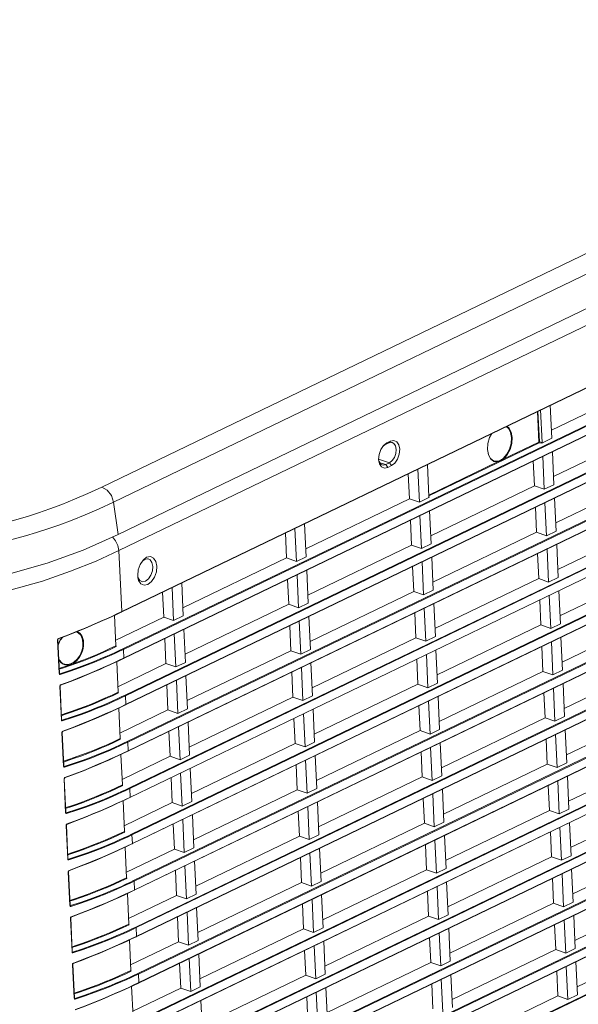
# Model space of a CAD drawing. Header units: millimetres. Extents: x 3925 to 5043, y -86 to 778.
# Tile 28 of 256: x 4085 to 4108, y 93 to 134. Entities that reach past the tile are written whole.
import ezdxf

# ---------------------------------------------------------------- set-up
doc = ezdxf.new("R2010")
doc.units = ezdxf.units.MM
doc.header["$LTSCALE"] = 46.255
doc.layers.add('H30-LEFT-COVDXF_CONTINUOUS_LINE', color=7, linetype='CONTINUOUS')
doc.layers.add('H30K-TOP-COVDXF_CONTINUOUS_LINE', color=7, linetype='CONTINUOUS')

msp = doc.modelspace()

# ---------------------------------------------------------------- linework, layer by layer
at = {"layer": 'H30-LEFT-COVDXF_CONTINUOUS_LINE', "color": 7, "linetype": 'Continuous', "lineweight": 0}
for p, q in [((4088.9584, 111.9078), (4137.2867, 135.1947)), ((4089.0581, 109.3055), (4137.406, 132.6017)), ((4089.0622, 109.2968), (4137.3904, 132.5837)), ((4137.4622, 131.0243), (4089.134, 107.7375)), ((4089.1488, 107.3341), (4137.4967, 130.6304)), ((4137.4799, 130.9966), (4089.1516, 107.7097)), ((4089.1529, 107.3254), (4137.4812, 130.6123)), ((4137.5529, 129.0529), (4089.2247, 105.7661)), ((4137.5706, 129.0252), (4089.2424, 105.7383)), ((4089.2395, 105.3627), (4137.5874, 128.659)), ((4089.2437, 105.3541), (4137.5719, 128.6409)), ((4137.6437, 127.0815), (4089.3154, 103.7947)), ((4137.6613, 127.0538), (4089.3331, 103.7669)), ((4089.3344, 103.3827), (4137.6626, 126.6695)), ((4089.35, 103.4007), (4137.6782, 126.6876)), ((4137.7344, 125.1101), (4089.4062, 101.8233)), ((4137.7521, 125.0824), (4089.4238, 101.7956)), ((4089.421, 101.42), (4137.7689, 124.7162)), ((4089.4251, 101.4113), (4137.7534, 124.6981)), ((4137.8251, 123.1387), (4089.4969, 99.8519)), ((4137.8428, 123.111), (4089.5146, 99.8242)), ((4089.5117, 99.4486), (4137.8596, 122.7448)), ((4089.5159, 99.4399), (4137.8441, 122.7267)), ((4137.9159, 121.1673), (4089.5876, 97.8805)), ((4137.9335, 121.1396), (4089.6053, 97.8528)), ((4089.6024, 97.4772), (4137.9504, 120.7734)), ((4089.6066, 97.4685), (4137.9348, 120.7553)), ((4138.0066, 119.1959), (4089.6784, 95.9091)), ((4138.0242, 119.1682), (4089.696, 95.8814)), ((4107.3541, 117.0265), (4111.7642, 119.1515)), ((4089.6932, 95.5058), (4138.0411, 118.802)), ((4089.6973, 95.4971), (4138.0256, 118.7839)), ((4107.3053, 118.0872), (4107.3699, 116.6841)), ((4106.8137, 116.5244), (4106.754, 117.8216)), ((4106.8394, 116.5284), (4106.7793, 117.8338)), ((4106.9572, 116.5078), (4106.8937, 117.8889)), ((4138.0973, 117.2246), (4089.7691, 93.9377)), ((4138.115, 117.1968), (4089.7867, 93.91)), ((4089.7839, 93.5344), (4138.1318, 116.8306)), ((4089.7881, 93.5257), (4138.1163, 116.8125)), ((4107.4449, 115.0551), (4111.8549, 117.1801)), ((4100.094, 116.2074), (4100.2078, 116.3771)), ((4100.2078, 116.3771), (4100.3468, 116.4846)), ((4100.2157, 116.367), (4100.2702, 116.4092)), ((4100.2702, 116.4092), (4100.4335, 116.4879)), ((4100.3468, 116.4846), (4100.2702, 116.4092)), ((4100.3468, 116.4846), (4100.51, 116.5633)), ((4100.51, 116.5633), (4100.4335, 116.4879)), ((4100.4335, 116.4879), (4100.5498, 116.5106)), ((4100.51, 116.5633), (4100.6524, 116.5915)), ((4100.5498, 116.5106), (4100.5763, 116.5057)), ((4106.8313, 116.4967), (4102.144, 114.2381)), ((4106.8137, 116.5244), (4105.3239, 115.8066)), ((4106.9412, 116.4775), (4106.8313, 116.4967)), ((4106.9572, 116.5078), (4106.8394, 116.5284)), ((4107.3699, 116.6841), (4106.9412, 116.4775)), ((4104.7642, 115.8059), (4104.6722, 115.9811)), ((4107.3961, 116.1158), (4107.4606, 114.7127)), ((4100.0125, 115.7051), (4100.0033, 115.7882)), ((4100.4722, 115.6471), (4100.0042, 115.7931)), ((4100.0404, 115.603), (4100.0125, 115.7051)), ((4100.3089, 115.5685), (4100.0543, 115.6479)), ((4100.4722, 115.6471), (4100.3089, 115.5685)), ((4100.3946, 115.4459), (4100.3089, 115.5685)), ((4100.5578, 115.5245), (4100.3946, 115.4459)), ((4100.5855, 115.7351), (4100.4722, 115.6471)), ((4100.5578, 115.5245), (4100.4722, 115.6471)), ((4102.0827, 115.5707), (4102.1462, 114.1896)), ((4105.0588, 115.6789), (4102.1424, 114.2736)), ((4105.0445, 115.7082), (4104.895, 115.7278)), ((4106.5814, 115.7233), (4106.6303, 114.6626)), ((4107.051, 114.5153), (4106.9864, 115.9185)), ((4138.188, 115.2532), (4089.8598, 91.9663)), ((4138.2057, 115.2254), (4089.8775, 91.9386)), ((4101.266, 115.1772), (4101.3149, 114.1165)), ((4101.7356, 113.9692), (4101.671, 115.3724)), ((4107.5356, 113.0837), (4111.9457, 115.2087)), ((4089.8746, 91.563), (4138.2226, 114.8592)), ((4089.8788, 91.5543), (4138.207, 114.8411)), ((4107.4606, 114.7127), (4107.051, 114.5153)), ((4102.2202, 112.5376), (4106.6303, 114.6626)), ((4106.6303, 114.6626), (4107.051, 114.5153)), ((4096.9048, 111.9915), (4101.3149, 114.1165)), ((4101.3149, 114.1165), (4101.7356, 113.9692)), ((4102.1643, 114.1758), (4101.7356, 113.9692)), ((4102.1643, 114.1758), (4102.157, 114.1835)), ((4107.1417, 112.5439), (4107.0772, 113.9471)), ((4107.4868, 114.1444), (4107.5514, 112.7413)), ((4102.1714, 113.5983), (4102.236, 112.1952)), ((4106.6722, 113.7519), (4106.721, 112.6912)), ((4138.2788, 113.2818), (4089.9505, 89.9949)), ((4138.2964, 113.254), (4089.9682, 89.9672)), ((4096.856, 113.0522), (4096.9206, 111.6491)), ((4101.3568, 113.2058), (4101.4056, 112.1451)), ((4101.8263, 111.9978), (4101.7618, 113.401)), ((4107.6263, 111.1124), (4112.0364, 113.2373)), ((4089.9654, 89.5916), (4138.3133, 112.8878)), ((4089.9695, 89.5829), (4138.2977, 112.8698)), ((4096.0414, 112.6597), (4096.0902, 111.599)), ((4096.5109, 111.4517), (4096.4464, 112.8549)), ((4102.3109, 110.5662), (4106.721, 112.6912)), ((4106.721, 112.6912), (4107.1417, 112.5439)), ((4107.5514, 112.7413), (4107.1417, 112.5439)), ((4088.6824, 112.492), (4088.8222, 112.3247)), ((4102.236, 112.1952), (4101.8263, 111.9978)), ((4089.0778, 109.3149), (4088.9584, 111.9078)), ((4096.9955, 110.0201), (4101.4056, 112.1451)), ((4101.4056, 112.1451), (4101.8263, 111.9978)), ((4106.7629, 111.7805), (4106.8117, 110.7198)), ((4107.2325, 110.5725), (4107.1679, 111.9757)), ((4107.5775, 112.1731), (4107.6421, 110.7699)), ((4089.8588, 111.3173), (4089.9853, 111.5059)), ((4089.9589, 111.4666), (4090.0505, 111.5374)), ((4089.9853, 111.5059), (4090.1397, 111.6254)), ((4090.0505, 111.5374), (4090.1771, 111.5625)), ((4090.1397, 111.6254), (4090.2979, 111.6567)), ((4090.1771, 111.5625), (4090.2114, 111.5559)), ((4091.6801, 109.474), (4096.0902, 111.599)), ((4096.0902, 111.599), (4096.5109, 111.4517)), ((4096.9206, 111.6491), (4096.5109, 111.4517)), ((4101.9171, 110.0264), (4101.8525, 111.4296)), ((4102.2621, 111.627), (4102.3267, 110.2238)), ((4138.3695, 111.3104), (4090.0413, 88.0236)), ((4138.3872, 111.2826), (4090.0589, 87.9958)), ((4096.9467, 111.0808), (4097.0113, 109.6777)), ((4101.4475, 111.2344), (4101.4963, 110.1737)), ((4107.7171, 109.141), (4112.1271, 111.2659)), ((4089.7683, 110.7593), (4089.7581, 110.8516)), ((4089.7993, 110.6458), (4089.7683, 110.7593)), ((4090.0561, 87.6202), (4138.404, 110.9164)), ((4090.0602, 87.6115), (4138.3885, 110.8984)), ((4091.6313, 110.5347), (4091.6959, 109.1316)), ((4096.1321, 110.6883), (4096.1809, 109.6276)), ((4096.6017, 109.4803), (4096.5371, 110.8835)), ((4102.4017, 108.5949), (4106.8117, 110.7198)), ((4106.8117, 110.7198), (4107.2325, 110.5725)), ((4107.6421, 110.7699), (4107.2325, 110.5725)), ((4090.8167, 110.1422), (4090.8655, 109.0815)), ((4091.2863, 108.9342), (4091.2217, 110.3374)), ((4097.0863, 108.0488), (4101.4963, 110.1737)), ((4101.4963, 110.1737), (4101.9171, 110.0264)), ((4102.3267, 110.2238), (4101.9171, 110.0264)), ((4107.6682, 110.2017), (4107.7328, 108.7985)), ((4097.0113, 109.6777), (4096.6017, 109.4803)), ((4106.8536, 109.8091), (4106.9024, 108.7484)), ((4107.3232, 108.6011), (4107.2586, 110.0043)), ((4088.8595, 109.2001), (4089.0622, 109.2968)), ((4088.8748, 109.218), (4089.0581, 109.3055)), ((4138.4602, 109.339), (4090.132, 86.0522)), ((4138.4779, 109.3113), (4090.1497, 86.0244)), ((4091.7709, 107.5027), (4096.1809, 109.6276)), ((4096.1809, 109.6276), (4096.6017, 109.4803)), ((4101.5382, 109.263), (4101.587, 108.2023)), ((4102.0078, 108.055), (4101.9432, 109.4582)), ((4102.3528, 109.6556), (4102.4174, 108.2524)), ((4107.8078, 107.1696), (4112.2178, 109.2945)), ((4088.4851, 109.0261), (4088.6718, 109.1121)), ((4088.5001, 109.0439), (4088.6869, 109.1299)), ((4088.6718, 109.1121), (4088.8595, 109.2001)), ((4088.6869, 109.1299), (4088.8748, 109.218)), ((4088.8341, 107.8611), (4088.7743, 109.1601)), ((4088.8232, 108.0975), (4090.8655, 109.0815)), ((4090.1468, 85.6488), (4138.4947, 108.9451)), ((4090.151, 85.6401), (4138.4792, 108.927)), ((4090.8655, 109.0815), (4091.2863, 108.9342)), ((4091.6959, 109.1316), (4091.2863, 108.9342)), ((4096.6924, 107.5089), (4096.6278, 108.9121)), ((4097.0374, 109.1095), (4097.102, 107.7063)), ((4086.8056, 108.3192), (4087.1786, 108.4659)), ((4086.8184, 108.3361), (4087.1919, 108.483)), ((4091.722, 108.5634), (4091.7866, 107.1602)), ((4096.2228, 108.7169), (4096.2716, 107.6562)), ((4102.4924, 106.6235), (4106.9024, 108.7484)), ((4106.9024, 108.7484), (4107.3232, 108.6011)), ((4107.7328, 108.7985), (4107.3232, 108.6011)), ((4086.4214, 106.6788), (4086.3553, 108.1154)), ((4086.431, 106.6868), (4086.3649, 108.1235)), ((4086.3694, 108.1582), (4086.392, 108.1755)), ((4086.3757, 107.8892), (4086.4674, 108.0973)), ((4086.38, 108.1588), (4086.8056, 108.3192)), ((4086.3892, 107.9583), (4086.4689, 108.1151)), ((4086.392, 108.1755), (4086.8184, 108.3361)), ((4086.4674, 108.0973), (4086.5733, 108.2317)), ((4086.4689, 108.1151), (4086.5505, 108.2231)), ((4090.9074, 108.1708), (4090.9562, 107.1101)), ((4091.377, 106.9628), (4091.3124, 108.366)), ((4097.177, 106.0774), (4101.587, 108.2023)), ((4101.587, 108.2023), (4102.0078, 108.055)), ((4102.4174, 108.2524), (4102.0078, 108.055)), ((4107.4139, 106.6297), (4107.3493, 108.0329)), ((4107.759, 108.2303), (4107.8235, 106.8271)), ((4089.1516, 107.7097), (4089.1685, 107.3435)), ((4091.8616, 105.5313), (4096.2716, 107.6562)), ((4096.2716, 107.6562), (4096.6924, 107.5089)), ((4097.102, 107.7063), (4096.6924, 107.5089)), ((4102.4436, 107.6842), (4102.5081, 106.281)), ((4106.9444, 107.8378), (4106.9932, 106.7771)), ((4088.5908, 107.0725), (4088.7777, 107.1586)), ((4088.7625, 107.1407), (4088.9502, 107.2287)), ((4088.7777, 107.1586), (4088.9656, 107.2466)), ((4088.9248, 105.8897), (4088.865, 107.1887)), ((4088.9502, 107.2287), (4089.1529, 107.3254)), ((4088.9656, 107.2466), (4089.1488, 107.3341)), ((4138.551, 107.3676), (4090.2227, 84.0808)), ((4138.5686, 107.3399), (4090.2404, 84.053)), ((4091.7866, 107.1602), (4091.377, 106.9628)), ((4101.629, 107.2917), (4101.6778, 106.2309)), ((4102.0985, 106.0836), (4102.0339, 107.4868)), ((4107.8985, 105.1982), (4112.3086, 107.3232)), ((4086.4205, 106.8643), (4086.6439, 106.9377)), ((4086.6087, 107.099), (4086.606, 107.1001)), ((4086.7154, 106.9959), (4086.9162, 107.0669)), ((4086.9162, 107.0669), (4086.7815, 107.0415)), ((4088.5759, 107.0547), (4088.7625, 107.1407)), ((4088.914, 106.1261), (4090.9562, 107.1101)), ((4090.9562, 107.1101), (4091.377, 106.9628)), ((4096.3136, 106.7455), (4096.3624, 105.6848)), ((4096.7831, 105.5375), (4096.7185, 106.9407)), ((4097.1282, 107.1381), (4097.1927, 105.7349)), ((4102.5831, 104.6521), (4106.9932, 106.7771)), ((4106.9932, 106.7771), (4107.4139, 106.6297)), ((4107.8235, 106.8271), (4107.4139, 106.6297)), ((4086.4481, 106.6743), (4086.4297, 106.6843)), ((4086.4357, 106.6755), (4086.4353, 106.6757)), ((4086.4357, 106.6755), (4086.4355, 106.6755)), ((4091.4677, 104.9914), (4091.4031, 106.3946)), ((4091.8128, 106.592), (4091.8773, 105.1888)), ((4086.5121, 104.7074), (4086.446, 106.144)), ((4086.5217, 104.7154), (4086.4556, 106.1521)), ((4086.4601, 106.1868), (4086.4828, 106.2041)), ((4090.9982, 106.1994), (4091.047, 105.1387)), ((4097.2677, 104.106), (4101.6778, 106.2309)), ((4101.6778, 106.2309), (4102.0985, 106.0836)), ((4102.5081, 106.281), (4102.0985, 106.0836)), ((4107.5047, 104.6583), (4107.4401, 106.0615)), ((4107.8497, 106.2589), (4107.9143, 104.8557)), ((4088.108, 105.5217), (4088.3934, 105.6453)), ((4088.1233, 105.4929), (4088.4089, 105.6166)), ((4089.2424, 105.7383), (4089.2592, 105.3721)), ((4091.9523, 103.5599), (4096.3624, 105.6848)), ((4096.3624, 105.6848), (4096.7831, 105.5375)), ((4097.1927, 105.7349), (4096.7831, 105.5375)), ((4102.1893, 104.1122), (4102.1247, 105.5154)), ((4102.5343, 105.7128), (4102.5989, 104.3096)), ((4107.0351, 105.8664), (4107.0839, 104.8057)), ((4088.6666, 105.0833), (4088.8533, 105.1693)), ((4088.6815, 105.1011), (4088.8684, 105.1872)), ((4088.8533, 105.1693), (4089.0409, 105.2573)), ((4088.8684, 105.1872), (4089.0563, 105.2753)), ((4089.0156, 103.9183), (4088.9558, 105.2173)), ((4089.0047, 104.1547), (4091.047, 105.1387)), ((4089.0409, 105.2573), (4089.2437, 105.3541)), ((4089.0563, 105.2753), (4089.2395, 105.3627)), ((4091.047, 105.1387), (4091.4677, 104.9914)), ((4091.8773, 105.1888), (4091.4677, 104.9914)), ((4097.2189, 105.1667), (4097.2835, 103.7635)), ((4101.7197, 105.3203), (4101.7685, 104.2596)), ((4107.9892, 103.2268), (4112.3993, 105.3518)), ((4086.5389, 104.7029), (4086.5204, 104.7129)), ((4086.5265, 104.7041), (4086.526, 104.7043)), ((4086.5265, 104.7041), (4086.5263, 104.7042)), ((4096.4043, 104.7742), (4096.4531, 103.7135)), ((4096.8738, 103.5661), (4096.8093, 104.9693)), ((4102.6738, 102.6807), (4107.0839, 104.8057)), ((4107.0839, 104.8057), (4107.5047, 104.6583)), ((4107.9143, 104.8557), (4107.5047, 104.6583)), ((4086.5509, 104.2154), (4086.5735, 104.2327)), ((4091.0889, 104.2281), (4091.1377, 103.1674)), ((4091.5584, 103.02), (4091.4939, 104.4232)), ((4091.9035, 104.6206), (4091.9681, 103.2174)), ((4097.3584, 102.1346), (4101.7685, 104.2596)), ((4101.7685, 104.2596), (4102.1893, 104.1122)), ((4102.5989, 104.3096), (4102.1893, 104.1122)), ((4107.9404, 104.2875), (4108.005, 102.8843)), ((4086.6029, 102.736), (4086.5367, 104.1726)), ((4086.6125, 102.744), (4086.5463, 104.1807)), ((4107.1258, 103.895), (4107.1746, 102.8343)), ((4107.5954, 102.6869), (4107.5308, 104.0901)), ((4088.1987, 103.5503), (4088.4842, 103.6739)), ((4088.214, 103.5215), (4088.4996, 103.6452)), ((4089.147, 103.3039), (4089.35, 103.4007)), ((4089.3331, 103.7669), (4089.35, 103.4007)), ((4092.043, 101.5885), (4096.4531, 103.7135)), ((4096.4531, 103.7135), (4096.8738, 103.5661)), ((4097.2835, 103.7635), (4096.8738, 103.5661)), ((4102.28, 102.1408), (4102.2154, 103.544)), ((4102.625, 103.7414), (4102.6896, 102.3382)), ((4088.7573, 103.1119), (4088.944, 103.1979)), ((4088.7723, 103.1297), (4088.9591, 103.2158)), ((4088.944, 103.1979), (4089.1317, 103.2859)), ((4088.9591, 103.2158), (4089.147, 103.3039)), ((4089.1063, 101.9469), (4089.0465, 103.2459)), ((4089.0954, 102.1833), (4091.1377, 103.1674)), ((4089.1317, 103.2859), (4089.3344, 103.3827)), ((4091.1377, 103.1674), (4091.5584, 103.02)), ((4091.9681, 103.2174), (4091.5584, 103.02)), ((4096.9646, 101.5947), (4096.9, 102.9979)), ((4097.3096, 103.1953), (4097.3742, 101.7921)), ((4101.8104, 103.3489), (4101.8592, 102.2882)), ((4108.08, 101.2554), (4112.49, 103.3804)), ((4086.6296, 102.7315), (4086.6111, 102.7416)), ((4086.6172, 102.7327), (4086.6167, 102.7329)), ((4086.6172, 102.7327), (4086.617, 102.7328)), ((4091.9942, 102.6492), (4092.0588, 101.246)), ((4096.495, 102.8028), (4096.5438, 101.7421)), ((4102.7646, 100.7093), (4107.1746, 102.8343)), ((4107.1746, 102.8343), (4107.5954, 102.6869)), ((4108.005, 102.8843), (4107.5954, 102.6869)), ((4086.6936, 100.7646), (4086.6275, 102.2012)), ((4086.7032, 100.7727), (4086.6371, 102.2093)), ((4086.6416, 102.244), (4086.6642, 102.2613)), ((4091.1796, 102.2567), (4091.2284, 101.196)), ((4091.6492, 101.0486), (4091.5846, 102.4518)), ((4097.4492, 100.1632), (4101.8592, 102.2882)), ((4101.8592, 102.2882), (4102.28, 102.1408)), ((4102.6896, 102.3382), (4102.28, 102.1408)), ((4108.0312, 102.3161), (4108.0957, 100.9129)), ((4089.4238, 101.7956), (4089.4407, 101.4294)), ((4092.1338, 99.6171), (4096.5438, 101.7421)), ((4096.5438, 101.7421), (4096.9646, 101.5947)), ((4097.3742, 101.7921), (4096.9646, 101.5947)), ((4102.7158, 101.77), (4102.7803, 100.3668)), ((4107.2165, 101.9236), (4107.2654, 100.8629)), ((4107.6861, 100.7156), (4107.6215, 102.1187)), ((4089.0347, 101.2265), (4089.2224, 101.3145)), ((4089.0499, 101.2444), (4089.2377, 101.3325)), ((4089.2224, 101.3145), (4089.4251, 101.4113)), ((4089.2377, 101.3325), (4089.421, 101.42)), ((4101.9011, 101.3775), (4101.95, 100.3168)), ((4102.3707, 100.1694), (4102.3061, 101.5726)), ((4108.1707, 99.284), (4112.5808, 101.409)), ((4088.8481, 101.1405), (4089.0347, 101.2265)), ((4088.863, 101.1583), (4089.0499, 101.2444)), ((4089.197, 99.9756), (4089.1372, 101.2746)), ((4089.1861, 100.2119), (4091.2284, 101.196)), ((4091.2284, 101.196), (4091.6492, 101.0486)), ((4092.0588, 101.246), (4091.6492, 101.0486)), ((4097.0553, 99.6233), (4096.9907, 101.0265)), ((4097.4004, 101.2239), (4097.4649, 99.8207)), ((4108.0957, 100.9129), (4107.6861, 100.7156)), ((4086.7203, 100.7601), (4086.7018, 100.7702)), ((4086.7079, 100.7613), (4086.7075, 100.7615)), ((4086.7079, 100.7613), (4086.7077, 100.7614)), ((4091.7399, 99.0772), (4091.6753, 100.4804)), ((4092.085, 100.6778), (4092.1495, 99.2746)), ((4096.5857, 100.8314), (4096.6346, 99.7707)), ((4102.8553, 98.7379), (4107.2654, 100.8629)), ((4107.2654, 100.8629), (4107.6861, 100.7156)), ((4086.7843, 98.7932), (4086.7182, 100.2298)), ((4086.7939, 98.8013), (4086.7278, 100.2379)), ((4086.7323, 100.2726), (4086.7549, 100.2899)), ((4091.2703, 100.2853), (4091.3192, 99.2246)), ((4097.5399, 98.1918), (4101.95, 100.3168)), ((4101.95, 100.3168), (4102.3707, 100.1694)), ((4102.7803, 100.3668), (4102.3707, 100.1694)), ((4107.7768, 98.7442), (4107.7123, 100.1473)), ((4108.1219, 100.3447), (4108.1865, 98.9415)), ((4088.3802, 99.6075), (4088.6656, 99.7311)), ((4088.3955, 99.5788), (4088.6811, 99.7024)), ((4089.5146, 99.8242), (4089.5314, 99.458)), ((4092.2245, 97.6457), (4096.6346, 99.7707)), ((4096.6346, 99.7707), (4097.0553, 99.6233)), ((4097.4649, 99.8207), (4097.0553, 99.6233)), ((4102.8065, 99.7986), (4102.8711, 98.3954)), ((4107.3073, 99.9522), (4107.3561, 98.8915)), ((4088.9388, 99.1691), (4089.1254, 99.2551)), ((4088.9537, 99.1869), (4089.1406, 99.273)), ((4089.1254, 99.2551), (4089.3131, 99.3431)), ((4089.1406, 99.273), (4089.3285, 99.3611)), ((4089.2877, 98.0042), (4089.228, 99.3032)), ((4089.2769, 98.2405), (4091.3192, 99.2246)), ((4089.3131, 99.3431), (4089.5159, 99.4399)), ((4089.3285, 99.3611), (4089.5117, 99.4486)), ((4091.3192, 99.2246), (4091.7399, 99.0772)), ((4092.1495, 99.2746), (4091.7399, 99.0772)), ((4097.4911, 99.2525), (4097.5557, 97.8493)), ((4101.9919, 99.4061), (4102.0407, 98.3454)), ((4102.4614, 98.1981), (4102.3969, 99.6012)), ((4108.2614, 97.3126), (4112.6715, 99.4376)), ((4086.811, 98.7887), (4086.7926, 98.7988)), ((4086.7987, 98.7899), (4086.7982, 98.7901)), ((4086.7986, 98.7899), (4086.7985, 98.79)), ((4096.6765, 98.86), (4096.7253, 97.7993)), ((4097.146, 97.652), (4097.0815, 99.0551)), ((4102.946, 96.7665), (4107.3561, 98.8915)), ((4107.3561, 98.8915), (4107.7768, 98.7442)), ((4108.1865, 98.9415), (4107.7768, 98.7442)), ((4091.8306, 97.1059), (4091.7661, 98.509)), ((4092.1757, 98.7064), (4092.2403, 97.3032)), ((4102.8711, 98.3954), (4102.4614, 98.1981)), ((4108.2126, 98.3733), (4108.2772, 96.9701)), ((4086.8751, 96.8218), (4086.8089, 98.2584)), ((4086.8846, 96.8299), (4086.8185, 98.2665)), ((4086.823, 98.3012), (4086.8457, 98.3185)), ((4091.3611, 98.3139), (4091.4099, 97.2532)), ((4097.6306, 96.2204), (4102.0407, 98.3454)), ((4102.0407, 98.3454), (4102.4614, 98.1981)), ((4107.398, 97.9808), (4107.4468, 96.9201)), ((4107.8676, 96.7728), (4107.803, 98.1759)), ((4089.6053, 97.8528), (4089.6221, 97.4866)), ((4092.3152, 95.6743), (4096.7253, 97.7993)), ((4096.7253, 97.7993), (4097.146, 97.652)), ((4097.5557, 97.8493), (4097.146, 97.652)), ((4102.5522, 96.2267), (4102.4876, 97.6298)), ((4102.8972, 97.8272), (4102.9618, 96.424)), ((4089.0295, 97.1977), (4089.2162, 97.2837)), ((4089.0445, 97.2155), (4089.2313, 97.3016)), ((4089.2162, 97.2837), (4089.4039, 97.3717)), ((4089.2313, 97.3016), (4089.4192, 97.3897)), ((4089.3785, 96.0328), (4089.3187, 97.3318)), ((4089.3676, 96.2691), (4091.4099, 97.2532)), ((4089.4039, 97.3717), (4089.6066, 97.4685)), ((4089.4192, 97.3897), (4089.6024, 97.4772)), ((4091.4099, 97.2532), (4091.8306, 97.1059)), ((4092.2403, 97.3032), (4091.8306, 97.1059)), ((4097.5818, 97.2811), (4097.6464, 95.8779)), ((4102.0826, 97.4347), (4102.1314, 96.374)), ((4108.3522, 95.3412), (4112.7622, 97.4662)), ((4086.9018, 96.8173), (4086.8833, 96.8274)), ((4086.8894, 96.8185), (4086.8889, 96.8188)), ((4086.8894, 96.8185), (4086.8892, 96.8186)), ((4092.2664, 96.735), (4092.331, 95.3318)), ((4096.7672, 96.8886), (4096.816, 95.8279)), ((4097.2368, 95.6806), (4097.1722, 97.0837)), ((4103.0368, 94.7951), (4107.4468, 96.9201)), ((4107.4468, 96.9201), (4107.8676, 96.7728)), ((4108.2772, 96.9701), (4107.8676, 96.7728)), ((4086.9658, 94.8504), (4086.8997, 96.287)), ((4086.9754, 94.8585), (4086.9093, 96.2951)), ((4086.9138, 96.3298), (4086.9364, 96.3471)), ((4091.4518, 96.3425), (4091.5006, 95.2818)), ((4091.9214, 95.1345), (4091.8568, 96.5376)), ((4097.7214, 94.249), (4102.1314, 96.374)), ((4102.1314, 96.374), (4102.5522, 96.2267)), ((4102.9618, 96.424), (4102.5522, 96.2267)), ((4108.3033, 96.4019), (4108.3679, 94.9988)), ((4089.696, 95.8814), (4089.7129, 95.5152)), ((4097.6464, 95.8779), (4097.2368, 95.6806)), ((4102.9879, 95.8558), (4103.0525, 94.4527)), ((4107.4887, 96.0094), (4107.5376, 94.9487)), ((4107.9583, 94.8014), (4107.8937, 96.2046)), ((4089.4946, 95.4003), (4089.6973, 95.4971)), ((4089.5099, 95.4183), (4089.6932, 95.5058)), ((4092.406, 93.7029), (4096.816, 95.8279)), ((4096.816, 95.8279), (4097.2368, 95.6806)), ((4102.1733, 95.4633), (4102.2221, 94.4026)), ((4102.6429, 94.2553), (4102.5783, 95.6584)), ((4108.4429, 93.3698), (4112.853, 95.4948)), ((4089.1203, 95.2263), (4089.3069, 95.3123)), ((4089.1352, 95.2441), (4089.322, 95.3302)), ((4089.3069, 95.3123), (4089.4946, 95.4003)), ((4089.322, 95.3302), (4089.5099, 95.4183)), ((4089.4692, 94.0614), (4089.4094, 95.3604)), ((4089.4583, 94.2977), (4091.5006, 95.2818)), ((4091.5006, 95.2818), (4091.9214, 95.1345)), ((4092.331, 95.3318), (4091.9214, 95.1345)), ((4097.3275, 93.7092), (4097.2629, 95.1123)), ((4097.6725, 95.3097), (4097.7371, 93.9065)), ((4086.9925, 94.8459), (4086.974, 94.856)), ((4086.9801, 94.8471), (4086.9797, 94.8474)), ((4086.9801, 94.8471), (4086.9799, 94.8472)), ((4092.3571, 94.7636), (4092.4217, 93.3604)), ((4096.8579, 94.9172), (4096.9067, 93.8565)), ((4103.1275, 92.8237), (4107.5376, 94.9487)), ((4107.5376, 94.9487), (4107.9583, 94.8014)), ((4108.3679, 94.9988), (4107.9583, 94.8014)), ((4087.0565, 92.879), (4086.9904, 94.3157)), ((4087.0661, 92.8871), (4087, 94.3237)), ((4087.0045, 94.3584), (4087.0271, 94.3758)), ((4091.5425, 94.3711), (4091.5913, 93.3104)), ((4092.0121, 93.1631), (4091.9475, 94.5662)), ((4097.8121, 92.2776), (4102.2221, 94.4026)), ((4102.2221, 94.4026), (4102.6429, 94.2553)), ((4103.0525, 94.4527), (4102.6429, 94.2553)), ((4108.049, 92.83), (4107.9845, 94.2332)), ((4108.3941, 94.4305), (4108.4587, 93.0274)), ((4089.7867, 93.91), (4089.8036, 93.5438)), ((4092.4967, 91.7315), (4096.9067, 93.8565)), ((4096.9067, 93.8565), (4097.3275, 93.7092)), ((4097.7371, 93.9065), (4097.3275, 93.7092)), ((4103.0787, 93.8844), (4103.1433, 92.4813)), ((4107.5795, 94.038), (4107.6283, 92.9773)), ((4089.211, 93.2549), (4089.3976, 93.3409)), ((4089.2259, 93.2727), (4089.4128, 93.3588)), ((4089.3976, 93.3409), (4089.5853, 93.4289)), ((4089.4128, 93.3588), (4089.6007, 93.4469)), ((4089.5599, 92.09), (4089.5002, 93.389)), ((4089.5853, 93.4289), (4089.7881, 93.5257)), ((4089.6007, 93.4469), (4089.7839, 93.5344)), ((4092.4217, 93.3604), (4092.0121, 93.1631)), ((4097.7633, 93.3383), (4097.8278, 91.9352)), ((4102.2641, 93.4919), (4102.3129, 92.4312)), ((4102.7336, 92.2839), (4102.669, 93.6871)), ((4089.5491, 92.3263), (4091.5913, 93.3104)), ((4091.5913, 93.3104), (4092.0121, 93.1631)), ((4096.9487, 92.9458), (4096.9975, 91.8851)), ((4097.4182, 91.7378), (4097.3536, 93.141)), ((4103.2182, 90.8523), (4107.6283, 92.9773)), ((4107.6283, 92.9773), (4108.049, 92.83)), ((4108.4587, 93.0274), (4108.049, 92.83)), ((4087.0832, 92.8745), (4087.0648, 92.8846)), ((4087.0708, 92.8757), (4087.0704, 92.876)), ((4087.0708, 92.8757), (4087.0706, 92.8758)), ((4092.4479, 92.7922), (4092.5124, 91.3891))]:
    msp.add_line(p, q, dxfattribs=at)
for points in [[(4104.6722, 115.9811), (4104.6326, 116.2087), (4104.6499, 116.4636), (4104.7222, 116.7181), (4104.8101, 116.8849)], [(4104.8181, 116.8888), (4104.7257, 116.7123), (4104.6554, 116.4632), (4104.6387, 116.2147), (4104.6769, 115.9946), (4104.7652, 115.8265), (4104.895, 115.7278)], [(4105.4533, 117.1948), (4105.5523, 117.1181), (4105.6444, 116.9428), (4105.684, 116.7153), (4105.6666, 116.4603), (4105.5943, 116.2059), (4105.4746, 115.9785), (4105.3239, 115.8066)], [(4105.4232, 117.1804), (4105.5237, 117.1017), (4105.6122, 116.932), (4105.6503, 116.7125)], [(4100.5763, 116.5057), (4100.6506, 116.4651), (4100.7205, 116.3599), (4100.7502, 116.2108), (4100.7352, 116.0401), (4100.6778, 115.8736), (4100.5855, 115.7351)], [(4100.6524, 116.5915), (4100.7768, 116.5364), (4100.8642, 116.4062), (4100.9013, 116.2209), (4100.8825, 116.0087), (4100.8106, 115.8018)], [(4105.6503, 116.7125), (4105.6337, 116.4666), (4105.5642, 116.2208), (4105.4493, 116.0014), (4105.3014, 115.832)], [(4106.8394, 116.5284), (4106.83, 116.5283), (4106.821, 116.527), (4106.8137, 116.5244)], [(4106.8137, 116.5244), (4106.8163, 116.5132), (4106.8227, 116.5031), (4106.8313, 116.4967)], [(4106.8313, 116.4967), (4106.8348, 116.5047), (4106.8378, 116.5163), (4106.8394, 116.5284)], [(4100.0033, 115.7882), (4100.0221, 116.0005), (4100.094, 116.2074)], [(4100.1588, 115.5528), (4100.0919, 115.5913), (4100.022, 115.6964), (4100.0191, 115.7069)], [(4100.3946, 115.4459), (4100.2522, 115.4176), (4100.1278, 115.4728), (4100.0404, 115.603)], [(4100.3089, 115.5685), (4100.1926, 115.5457), (4100.1588, 115.5528)], [(4100.8106, 115.8018), (4100.6965, 115.6317), (4100.5578, 115.5245)], [(4105.0588, 115.6789), (4104.8992, 115.7013), (4104.7642, 115.8059)], [(4105.3014, 115.832), (4105.2669, 115.8026), (4105.2336, 115.7768), (4105.1993, 115.7547), (4105.163, 115.737), (4105.1241, 115.7235), (4105.0838, 115.714), (4105.0445, 115.7082)], [(4105.0588, 115.6789), (4105.058, 115.6911), (4105.0528, 115.7018), (4105.0445, 115.7082)], [(4105.3239, 115.8066), (4105.2874, 115.7824), (4105.2516, 115.7602), (4105.2151, 115.7398), (4105.1776, 115.7216), (4105.1385, 115.7054), (4105.0984, 115.6912), (4105.0588, 115.6789)], [(4105.3239, 115.8066), (4105.3192, 115.817), (4105.311, 115.8262), (4105.3014, 115.832)], [(4088.8222, 112.3247), (4088.9184, 112.1212), (4088.9584, 111.9078)], [(4083.0832, 109.9558), (4084.3787, 110.2423), (4085.7044, 110.6167), (4086.9032, 111.0292), (4087.993, 111.4675), (4088.9584, 111.9078)], [(4090.2114, 111.5559), (4090.2876, 111.5134), (4090.3653, 111.3978), (4090.3983, 111.2331)], [(4090.2979, 111.6567), (4090.4361, 111.5954), (4090.5332, 111.4508), (4090.5744, 111.2449)], [(4089.7581, 110.8516), (4089.7789, 111.0873), (4089.8588, 111.3173)], [(4090.5744, 111.2449), (4090.5535, 111.0092), (4090.4736, 110.7793), (4090.347, 110.5903), (4090.1928, 110.4712), (4090.0346, 110.4398), (4089.8963, 110.5012), (4089.7993, 110.6458)], [(4090.3983, 111.2331), (4090.3816, 111.0445), (4090.3177, 110.8606), (4090.2163, 110.7094)], [(4089.9321, 110.5957), (4089.8558, 110.6381), (4089.7781, 110.7538), (4089.776, 110.7614)], [(4090.2163, 110.7094), (4090.093, 110.6141), (4089.9664, 110.589), (4089.9321, 110.5957)], [(4089.0778, 109.3149), (4089.0761, 109.3048), (4089.0705, 109.2983), (4089.0622, 109.2968)], [(4087.1786, 108.4659), (4087.5069, 108.5998), (4087.7966, 108.7218), (4088.0531, 108.8328), (4088.2814, 108.9339), (4088.4851, 109.0261)], [(4087.1919, 108.483), (4087.5206, 108.6171), (4087.8107, 108.7393), (4088.0675, 108.8503), (4088.2961, 108.9516), (4088.5001, 109.0439)], [(4087.152, 108.4554), (4087.1835, 108.445), (4087.2625, 108.3916), (4087.3229, 108.3248), (4087.367, 108.2506), (4087.3975, 108.1732), (4087.4182, 108.0881), (4087.4293, 107.9869)], [(4087.1855, 108.4687), (4087.2184, 108.4567), (4087.2962, 108.4009), (4087.3557, 108.3324), (4087.3993, 108.2569), (4087.4295, 108.1782), (4087.4502, 108.0916), (4087.4613, 107.9889)], [(4086.3553, 108.1154), (4086.3583, 108.137), (4086.3694, 108.1582)], [(4086.3553, 108.1154), (4086.3633, 108.1199), (4086.3649, 108.1235)], [(4086.3649, 108.1232), (4086.3683, 108.1406), (4086.3792, 108.1553), (4086.385, 108.1589)], [(4086.385, 108.1589), (4086.3866, 108.1596), (4086.3909, 108.1656), (4086.392, 108.1755)], [(4087.4613, 107.9889), (4087.4569, 107.8468), (4087.4301, 107.6981), (4087.3754, 107.5372), (4087.288, 107.3746), (4087.1723, 107.2319), (4087.0429, 107.1276), (4086.9162, 107.0669)], [(4086.6439, 106.9377), (4086.8938, 107.0235), (4087.1658, 107.1213), (4087.4508, 107.2288), (4087.7415, 107.3438), (4088.0326, 107.4643), (4088.3182, 107.588), (4088.5914, 107.7113), (4088.85, 107.8325)], [(4087.4293, 107.9869), (4087.4222, 107.8259), (4087.3849, 107.6558), (4087.3078, 107.4711), (4087.1885, 107.2974), (4087.0444, 107.1683), (4086.9008, 107.0962), (4086.7701, 107.072), (4086.7469, 107.0717)], [(4086.9162, 107.0669), (4087.1848, 107.1627), (4087.4648, 107.2689), (4087.7499, 107.3821), (4088.0347, 107.5005), (4088.3139, 107.6217), (4088.581, 107.7424), (4088.8341, 107.8611)], [(4089.134, 107.7375), (4088.9717, 107.6601), (4088.8009, 107.5806), (4088.6126, 107.4951)], [(4089.1516, 107.7097), (4088.9892, 107.6323), (4088.8182, 107.5527), (4088.6297, 107.4671)], [(4088.8341, 107.8611), (4088.839, 107.8443), (4088.85, 107.8325)], [(4089.1516, 107.7097), (4089.149, 107.7211), (4089.1426, 107.7311), (4089.134, 107.7375)], [(4086.5666, 107.0922), (4086.4881, 107.1492), (4086.4271, 107.2178), (4086.4049, 107.2547)], [(4086.6087, 107.099), (4086.5507, 107.1279), (4086.4074, 107.2761)], [(4088.6126, 107.4951), (4088.4034, 107.4029), (4088.1689, 107.3028), (4087.9044, 107.1941), (4087.6046, 107.0762), (4087.2646, 106.9494), (4086.8791, 106.8143), (4086.4481, 106.6743)], [(4088.6297, 107.4671), (4088.4203, 107.3748), (4088.1855, 107.2745), (4087.9207, 107.1657), (4087.6205, 107.0477), (4087.28, 106.9207), (4086.8939, 106.7854), (4086.4624, 106.645)], [(4089.1685, 107.3435), (4089.1668, 107.3334), (4089.1612, 107.3269), (4089.1529, 107.3254)], [(4086.4213, 106.8985), (4086.5306, 106.9339), (4086.7154, 106.9959)], [(4086.4707, 106.1874), (4086.8964, 106.3478), (4087.2694, 106.4945), (4087.5976, 106.6285), (4087.8873, 106.7504), (4088.1438, 106.8614), (4088.3722, 106.9625), (4088.5759, 107.0547)], [(4086.4828, 106.2041), (4086.9091, 106.3647), (4087.2827, 106.5117), (4087.6114, 106.6457), (4087.9014, 106.7679), (4088.1582, 106.8789), (4088.3869, 106.9802), (4088.5908, 107.0725)], [(4086.7815, 107.0415), (4086.6644, 107.0534), (4086.5666, 107.0922)], [(4086.7469, 107.0717), (4086.6563, 107.0837), (4086.6087, 107.099)], [(4086.431, 106.6868), (4086.4294, 106.6832), (4086.4214, 106.6788)], [(4086.4624, 106.645), (4086.445, 106.6444), (4086.4301, 106.654), (4086.4214, 106.6788)], [(4086.4355, 106.6755), (4086.4347, 106.6761), (4086.4312, 106.6844), (4086.431, 106.6868)], [(4086.4483, 106.6742), (4086.4388, 106.6743), (4086.4357, 106.6755)], [(4086.4624, 106.645), (4086.4604, 106.6566), (4086.4553, 106.6672), (4086.4483, 106.6742)], [(4086.446, 106.144), (4086.449, 106.1656), (4086.4601, 106.1868)], [(4086.446, 106.144), (4086.454, 106.1485), (4086.4556, 106.1521)], [(4086.4556, 106.1518), (4086.4591, 106.1692), (4086.4699, 106.1839), (4086.4758, 106.1875)], [(4086.4758, 106.1875), (4086.4773, 106.1882), (4086.4817, 106.1942), (4086.4827, 106.2041)], [(4086.5112, 104.893), (4086.7346, 104.9664), (4086.9846, 105.0521), (4087.2565, 105.1499), (4087.5415, 105.2574), (4087.8323, 105.3724), (4088.1233, 105.4929)], [(4086.512, 104.927), (4086.7201, 104.9954), (4086.9699, 105.0811), (4087.2417, 105.1788), (4087.5265, 105.2862), (4087.8171, 105.4012), (4088.108, 105.5217)], [(4088.7034, 105.5238), (4088.4942, 105.4315), (4088.2597, 105.3314), (4087.9951, 105.2227), (4087.6953, 105.1048), (4087.3553, 104.978), (4086.9698, 104.8429), (4086.5389, 104.7029)], [(4088.7205, 105.4958), (4088.511, 105.4034), (4088.2763, 105.3032), (4088.0114, 105.1943), (4087.7112, 105.0763), (4087.3708, 104.9494), (4086.9847, 104.814), (4086.5531, 104.6737)], [(4088.3934, 105.6453), (4088.6664, 105.7685), (4088.9248, 105.8897)], [(4088.4089, 105.6166), (4088.6821, 105.7399), (4088.9407, 105.8611)], [(4089.2247, 105.7661), (4089.0624, 105.6887), (4088.8916, 105.6092), (4088.7034, 105.5238)], [(4089.2424, 105.7383), (4089.0799, 105.6609), (4088.9089, 105.5813), (4088.7205, 105.4958)], [(4088.9248, 105.8897), (4088.9297, 105.8729), (4088.9407, 105.8611)], [(4089.2424, 105.7383), (4089.2397, 105.7497), (4089.2333, 105.7597), (4089.2247, 105.7661)], [(4086.5614, 104.216), (4086.9871, 104.3764), (4087.3601, 104.5231), (4087.6884, 104.6571), (4087.978, 104.779), (4088.2345, 104.89), (4088.4629, 104.9911), (4088.6666, 105.0833)], [(4086.5735, 104.2327), (4086.9999, 104.3933), (4087.3734, 104.5403), (4087.7021, 104.6744), (4087.9922, 104.7965), (4088.2489, 104.9076), (4088.4776, 105.0088), (4088.6815, 105.1011)], [(4089.2592, 105.3721), (4089.2576, 105.362), (4089.2519, 105.3555), (4089.2437, 105.3541)], [(4086.5217, 104.7154), (4086.5201, 104.7118), (4086.5121, 104.7074)], [(4086.5531, 104.6737), (4086.5357, 104.673), (4086.5209, 104.6826), (4086.5121, 104.7074)], [(4086.5263, 104.7042), (4086.5254, 104.7047), (4086.5219, 104.7131), (4086.5217, 104.7154)], [(4086.539, 104.7028), (4086.5295, 104.7029), (4086.5265, 104.7041)], [(4086.5532, 104.6737), (4086.5511, 104.6852), (4086.546, 104.6958), (4086.539, 104.7028)], [(4086.5665, 104.2161), (4086.568, 104.2168), (4086.5724, 104.2228), (4086.5735, 104.2327)], [(4086.5367, 104.1726), (4086.5397, 104.1942), (4086.5509, 104.2154)], [(4086.5367, 104.1726), (4086.5447, 104.1771), (4086.5463, 104.1807)], [(4086.5463, 104.1806), (4086.5498, 104.1979), (4086.5606, 104.2125), (4086.5665, 104.2161)], [(4088.4842, 103.6739), (4088.7571, 103.7971), (4089.0156, 103.9183)], [(4088.4996, 103.6452), (4088.7728, 103.7685), (4089.0314, 103.8898)], [(4089.0156, 103.9183), (4089.0205, 103.9015), (4089.0314, 103.8898)], [(4086.6019, 102.9216), (4086.8253, 102.995), (4087.0753, 103.0807), (4087.3473, 103.1785), (4087.6322, 103.286), (4087.923, 103.401), (4088.214, 103.5215)], [(4086.6027, 102.9556), (4086.8109, 103.024), (4087.0607, 103.1097), (4087.3325, 103.2074), (4087.6172, 103.3149), (4087.9079, 103.4298), (4088.1987, 103.5503)], [(4088.7941, 103.5524), (4088.5849, 103.4601), (4088.3504, 103.36), (4088.0858, 103.2513), (4087.7861, 103.1335), (4087.4461, 103.0067), (4087.0605, 102.8716), (4086.6296, 102.7315)], [(4088.8112, 103.5244), (4088.6018, 103.432), (4088.367, 103.3318), (4088.1021, 103.2229), (4087.8019, 103.1049), (4087.4615, 102.978), (4087.0754, 102.8427), (4086.6438, 102.7023)], [(4089.3154, 103.7947), (4089.1532, 103.7174), (4088.9823, 103.6378), (4088.7941, 103.5524)], [(4089.3331, 103.7669), (4089.1707, 103.6895), (4088.9996, 103.6099), (4088.8112, 103.5244)], [(4089.3331, 103.7669), (4089.3304, 103.7783), (4089.3241, 103.7883), (4089.3154, 103.7947)], [(4089.35, 103.4007), (4089.3483, 103.3907), (4089.3427, 103.3841), (4089.3344, 103.3827)], [(4086.6522, 102.2446), (4087.0778, 102.405), (4087.4508, 102.5517), (4087.7791, 102.6857), (4088.0688, 102.8076), (4088.3252, 102.9186), (4088.5536, 103.0198), (4088.7573, 103.1119)], [(4086.6642, 102.2613), (4087.0906, 102.422), (4087.4641, 102.5689), (4087.7928, 102.703), (4088.0829, 102.8251), (4088.3397, 102.9362), (4088.5683, 103.0375), (4088.7723, 103.1297)], [(4086.6125, 102.744), (4086.6109, 102.7405), (4086.6029, 102.736)], [(4086.6438, 102.7023), (4086.6265, 102.7016), (4086.6116, 102.7112), (4086.6029, 102.736)], [(4086.617, 102.7328), (4086.6162, 102.7333), (4086.6127, 102.7417), (4086.6125, 102.744)], [(4086.6297, 102.7314), (4086.6203, 102.7315), (4086.6172, 102.7327)], [(4086.6439, 102.7023), (4086.6419, 102.7139), (4086.6367, 102.7244), (4086.6297, 102.7314)], [(4086.6275, 102.2012), (4086.6305, 102.2228), (4086.6416, 102.244)], [(4086.6275, 102.2012), (4086.6355, 102.2057), (4086.6371, 102.2093)], [(4086.6371, 102.2092), (4086.6406, 102.2265), (4086.6513, 102.2411), (4086.6572, 102.2447)], [(4086.6572, 102.2447), (4086.6588, 102.2454), (4086.6631, 102.2514), (4086.6642, 102.2613)], [(4086.6926, 100.9502), (4086.9161, 101.0236), (4087.166, 101.1093), (4087.438, 101.2071), (4087.7229, 101.3146), (4088.0137, 101.4296), (4088.3048, 101.5502), (4088.5904, 101.6738), (4088.8636, 101.7971), (4089.1222, 101.9184)], [(4086.6934, 100.9842), (4086.9016, 101.0526), (4087.1514, 101.1383), (4087.4232, 101.2361), (4087.708, 101.3435), (4087.9986, 101.4584), (4088.2895, 101.5789), (4088.5749, 101.7025), (4088.8478, 101.8257), (4089.1063, 101.9469)], [(4089.4062, 101.8233), (4089.2439, 101.746), (4089.0731, 101.6664), (4088.8848, 101.581)], [(4089.4238, 101.7956), (4089.2614, 101.7181), (4089.0904, 101.6385), (4088.9019, 101.553)], [(4089.1063, 101.9469), (4089.1112, 101.9301), (4089.1222, 101.9184)], [(4089.4238, 101.7956), (4089.4212, 101.8069), (4089.4148, 101.8169), (4089.4062, 101.8233)], [(4088.8848, 101.581), (4088.6756, 101.4887), (4088.4411, 101.3886), (4088.1766, 101.2799), (4087.8768, 101.1621), (4087.5368, 101.0353), (4087.1512, 100.9002), (4086.7203, 100.7601)], [(4088.9019, 101.553), (4088.6925, 101.4606), (4088.4577, 101.3604), (4088.1928, 101.2515), (4087.8927, 101.1336), (4087.5522, 101.0066), (4087.1661, 100.8713), (4086.7346, 100.7309)], [(4089.4407, 101.4294), (4089.439, 101.4193), (4089.4334, 101.4127), (4089.4251, 101.4113)], [(4086.7429, 100.2732), (4087.1686, 100.4336), (4087.5416, 100.5804), (4087.8698, 100.7143), (4088.1595, 100.8362), (4088.416, 100.9472), (4088.6444, 101.0484), (4088.8481, 101.1405)], [(4086.7549, 100.2899), (4087.1813, 100.4506), (4087.5548, 100.5975), (4087.8836, 100.7316), (4088.1736, 100.8537), (4088.4304, 100.9648), (4088.6591, 101.0661), (4088.863, 101.1583)], [(4086.7032, 100.7726), (4086.7016, 100.7691), (4086.6936, 100.7646)], [(4086.7346, 100.7309), (4086.7172, 100.7302), (4086.7023, 100.7398), (4086.6936, 100.7646)], [(4086.7077, 100.7614), (4086.7069, 100.7619), (4086.7034, 100.7703), (4086.7032, 100.7726)], [(4086.7204, 100.76), (4086.711, 100.7601), (4086.7079, 100.7613)], [(4086.7346, 100.7309), (4086.7326, 100.7425), (4086.7275, 100.753), (4086.7204, 100.76)], [(4086.7182, 100.2298), (4086.7212, 100.2514), (4086.7323, 100.2726)], [(4086.7182, 100.2298), (4086.7262, 100.2343), (4086.7278, 100.2379)], [(4086.7278, 100.2377), (4086.7313, 100.2551), (4086.7421, 100.2698), (4086.7479, 100.2733)], [(4086.7479, 100.2733), (4086.7495, 100.274), (4086.7539, 100.28), (4086.7549, 100.2899)], [(4088.6656, 99.7311), (4088.9386, 99.8543), (4089.197, 99.9756)], [(4088.6811, 99.7024), (4088.9543, 99.8257), (4089.2129, 99.947)], [(4089.4969, 99.8519), (4089.3346, 99.7746), (4089.1638, 99.695), (4088.9756, 99.6096)], [(4089.5146, 99.8242), (4089.3521, 99.7468), (4089.1811, 99.6671), (4088.9927, 99.5816)], [(4089.197, 99.9756), (4089.2019, 99.9587), (4089.2129, 99.947)], [(4089.5146, 99.8242), (4089.5119, 99.8355), (4089.5055, 99.8455), (4089.4969, 99.8519)], [(4086.7834, 98.9788), (4087.0068, 99.0522), (4087.2568, 99.138), (4087.5287, 99.2357), (4087.8137, 99.3432), (4088.1045, 99.4582), (4088.3955, 99.5788)], [(4086.7842, 99.0128), (4086.9923, 99.0812), (4087.2421, 99.1669), (4087.5139, 99.2647), (4087.7987, 99.3721), (4088.0893, 99.487), (4088.3802, 99.6075)], [(4088.9756, 99.6096), (4088.7664, 99.5173), (4088.5318, 99.4172), (4088.2673, 99.3085), (4087.9675, 99.1907), (4087.6275, 99.0639), (4087.242, 98.9288), (4086.811, 98.7887)], [(4088.9927, 99.5816), (4088.7832, 99.4892), (4088.5484, 99.389), (4088.2836, 99.2801), (4087.9834, 99.1622), (4087.643, 99.0352), (4087.2569, 98.8999), (4086.8253, 98.7595)], [(4089.5314, 99.458), (4089.5297, 99.4479), (4089.5241, 99.4414), (4089.5159, 99.4399)], [(4086.7939, 98.8012), (4086.7923, 98.7977), (4086.7843, 98.7932)], [(4086.8253, 98.7595), (4086.8079, 98.7588), (4086.793, 98.7684), (4086.7843, 98.7932)], [(4086.7985, 98.79), (4086.7976, 98.7905), (4086.7941, 98.7989), (4086.7939, 98.8012)], [(4086.8112, 98.7886), (4086.8017, 98.7887), (4086.7987, 98.7899)], [(4086.8254, 98.7595), (4086.8233, 98.7711), (4086.8182, 98.7816), (4086.8112, 98.7886)], [(4086.8336, 98.3018), (4087.2593, 98.4623), (4087.6323, 98.609), (4087.9605, 98.7429), (4088.2502, 98.8649), (4088.5067, 98.9758), (4088.7351, 99.077), (4088.9388, 99.1691)], [(4086.8457, 98.3185), (4087.272, 98.4792), (4087.6456, 98.6261), (4087.9743, 98.7602), (4088.2644, 98.8823), (4088.5211, 98.9934), (4088.7498, 99.0947), (4088.9537, 99.1869)], [(4086.8089, 98.2584), (4086.8119, 98.28), (4086.823, 98.3012)], [(4086.8089, 98.2584), (4086.8169, 98.2629), (4086.8185, 98.2665)], [(4086.8185, 98.2663), (4086.822, 98.2837), (4086.8328, 98.2984), (4086.8387, 98.3019)], [(4086.8387, 98.3019), (4086.8402, 98.3026), (4086.8446, 98.3087), (4086.8457, 98.3185)], [(4086.8741, 97.0074), (4087.0975, 97.0808), (4087.3475, 97.1666), (4087.6194, 97.2644), (4087.9044, 97.3718), (4088.1952, 97.4868), (4088.4862, 97.6074), (4088.7718, 97.731), (4089.045, 97.8543), (4089.3036, 97.9756)], [(4086.8749, 97.0414), (4087.0831, 97.1098), (4087.3328, 97.1955), (4087.6046, 97.2933), (4087.8894, 97.4007), (4088.1801, 97.5156), (4088.4709, 97.6361), (4088.7563, 97.7597), (4089.0293, 97.8829), (4089.2877, 98.0042)], [(4089.2877, 98.0042), (4089.2926, 97.9873), (4089.3036, 97.9756)], [(4089.0663, 97.6382), (4088.8571, 97.5459), (4088.6226, 97.4458), (4088.358, 97.3371), (4088.0582, 97.2193), (4087.7183, 97.0925), (4087.3327, 96.9574), (4086.9018, 96.8173)], [(4089.0834, 97.6102), (4088.874, 97.5178), (4088.6392, 97.4176), (4088.3743, 97.3088), (4088.0741, 97.1908), (4087.7337, 97.0638), (4087.3476, 96.9285), (4086.916, 96.7881)], [(4089.5876, 97.8805), (4089.4254, 97.8032), (4089.2545, 97.7236), (4089.0663, 97.6382)], [(4089.6053, 97.8528), (4089.4428, 97.7754), (4089.2718, 97.6957), (4089.0834, 97.6102)], [(4089.6053, 97.8528), (4089.6026, 97.8641), (4089.5963, 97.8741), (4089.5876, 97.8805)], [(4086.9243, 96.3304), (4087.35, 96.4909), (4087.723, 96.6376), (4088.0513, 96.7715), (4088.341, 96.8935), (4088.5974, 97.0044), (4088.8258, 97.1056), (4089.0295, 97.1977)], [(4086.9364, 96.3471), (4087.3628, 96.5078), (4087.7363, 96.6547), (4088.065, 96.7888), (4088.3551, 96.9109), (4088.6119, 97.022), (4088.8405, 97.1233), (4089.0445, 97.2155)], [(4089.6221, 97.4866), (4089.6205, 97.4765), (4089.6149, 97.47), (4089.6066, 97.4685)], [(4086.8846, 96.8298), (4086.883, 96.8263), (4086.8751, 96.8218)], [(4086.916, 96.7881), (4086.8987, 96.7874), (4086.8838, 96.7971), (4086.8751, 96.8218)], [(4086.8892, 96.8186), (4086.8884, 96.8191), (4086.8849, 96.8275), (4086.8846, 96.8298)], [(4086.9019, 96.8172), (4086.8925, 96.8173), (4086.8894, 96.8185)], [(4086.9161, 96.7881), (4086.914, 96.7997), (4086.9089, 96.8102), (4086.9019, 96.8172)], [(4086.8997, 96.287), (4086.9027, 96.3087), (4086.9138, 96.3298)], [(4086.8997, 96.287), (4086.9077, 96.2915), (4086.9093, 96.2951)], [(4086.9093, 96.2949), (4086.9127, 96.3123), (4086.9235, 96.327), (4086.9294, 96.3305)], [(4086.9294, 96.3305), (4086.931, 96.3312), (4086.9353, 96.3373), (4086.9364, 96.3471)], [(4086.9648, 95.036), (4087.1883, 95.1094), (4087.4382, 95.1952), (4087.7102, 95.293), (4087.9951, 95.4004), (4088.2859, 95.5154), (4088.577, 95.636), (4088.8626, 95.7596), (4089.1357, 95.8829), (4089.3944, 96.0042)], [(4086.9656, 95.0701), (4087.1738, 95.1384), (4087.4236, 95.2242), (4087.6954, 95.3219), (4087.9802, 95.4293), (4088.2708, 95.5442), (4088.5617, 95.6647), (4088.8471, 95.7883), (4089.12, 95.9116), (4089.3785, 96.0328)], [(4089.6784, 95.9091), (4089.5161, 95.8318), (4089.3452, 95.7522), (4089.157, 95.6668)], [(4089.696, 95.8814), (4089.5336, 95.804), (4089.3625, 95.7243), (4089.1741, 95.6388)], [(4089.3785, 96.0328), (4089.3834, 96.016), (4089.3944, 96.0042)], [(4089.696, 95.8814), (4089.6934, 95.8927), (4089.687, 95.9027), (4089.6784, 95.9091)], [(4089.157, 95.6668), (4088.9478, 95.5745), (4088.7133, 95.4744), (4088.4487, 95.3657), (4088.149, 95.2479), (4087.809, 95.1211), (4087.4234, 94.986), (4086.9925, 94.8459)], [(4089.1741, 95.6388), (4088.9647, 95.5464), (4088.7299, 95.4462), (4088.465, 95.3374), (4088.1649, 95.2194), (4087.8244, 95.0924), (4087.4383, 94.9571), (4087.0068, 94.8167)], [(4089.7129, 95.5152), (4089.7112, 95.5051), (4089.7056, 95.4986), (4089.6973, 95.4971)], [(4087.0151, 94.359), (4087.4408, 94.5195), (4087.8137, 94.6662), (4088.142, 94.8001), (4088.4317, 94.9221), (4088.6882, 95.033), (4088.9165, 95.1342), (4089.1203, 95.2263)], [(4087.0271, 94.3758), (4087.4535, 94.5364), (4087.827, 94.6833), (4088.1557, 94.8174), (4088.4458, 94.9395), (4088.7026, 95.0506), (4088.9312, 95.1519), (4089.1352, 95.2441)], [(4086.9754, 94.8585), (4086.9738, 94.8549), (4086.9658, 94.8504)], [(4087.0068, 94.8167), (4086.9894, 94.816), (4086.9745, 94.8257), (4086.9658, 94.8504)], [(4086.9799, 94.8472), (4086.9791, 94.8477), (4086.9756, 94.8561), (4086.9754, 94.8585)], [(4086.9926, 94.8458), (4086.9832, 94.8459), (4086.9801, 94.8471)], [(4087.0068, 94.8167), (4087.0048, 94.8283), (4086.9996, 94.8388), (4086.9926, 94.8458)], [(4086.9904, 94.3157), (4086.9934, 94.3373), (4087.0045, 94.3584)], [(4086.9904, 94.3157), (4086.9984, 94.3201), (4087, 94.3237)], [(4087, 94.3236), (4087.0035, 94.341), (4087.0143, 94.3556), (4087.0201, 94.3591)], [(4087.0201, 94.3591), (4087.0217, 94.3599), (4087.0261, 94.3659), (4087.0271, 94.3757)], [(4087.0556, 93.0646), (4087.279, 93.138), (4087.5289, 93.2238), (4087.8009, 93.3216), (4088.0859, 93.429), (4088.3766, 93.544), (4088.6677, 93.6646), (4088.9533, 93.7882), (4089.2265, 93.9115), (4089.4851, 94.0328)], [(4087.0564, 93.0987), (4087.2645, 93.167), (4087.5143, 93.2528), (4087.7861, 93.3505), (4088.0709, 93.4579), (4088.3615, 93.5729), (4088.6524, 93.6934), (4088.9378, 93.817), (4089.2108, 93.9402), (4089.4692, 94.0614)], [(4089.7691, 93.9377), (4089.6068, 93.8604), (4089.436, 93.7809), (4089.2477, 93.6954)], [(4089.7867, 93.91), (4089.6243, 93.8326), (4089.4533, 93.7529), (4089.2649, 93.6674)], [(4089.4692, 94.0614), (4089.4741, 94.0446), (4089.4851, 94.0328)], [(4089.7867, 93.91), (4089.7841, 93.9213), (4089.7777, 93.9313), (4089.7691, 93.9377)], [(4089.2477, 93.6954), (4089.0385, 93.6031), (4088.804, 93.503), (4088.5395, 93.3943), (4088.2397, 93.2765), (4087.8997, 93.1497), (4087.5142, 93.0146), (4087.0832, 92.8745)], [(4089.2649, 93.6674), (4089.0554, 93.575), (4088.8206, 93.4748), (4088.5558, 93.366), (4088.2556, 93.248), (4087.9151, 93.121), (4087.529, 92.9857), (4087.0975, 92.8453)], [(4089.8036, 93.5438), (4089.8019, 93.5337), (4089.7963, 93.5272), (4089.7881, 93.5257)], [(4087.1058, 92.3877), (4087.5315, 92.5481), (4087.9045, 92.6948), (4088.2327, 92.8287), (4088.5224, 92.9507), (4088.7789, 93.0616), (4089.0073, 93.1628), (4089.211, 93.2549)], [(4087.1179, 92.4044), (4087.5442, 92.565), (4087.9178, 92.7119), (4088.2465, 92.846), (4088.5365, 92.9681), (4088.7933, 93.0792), (4089.022, 93.1805), (4089.2259, 93.2727)], [(4087.0661, 92.8871), (4087.0645, 92.8835), (4087.0565, 92.879)], [(4087.0975, 92.8453), (4087.0801, 92.8446), (4087.0652, 92.8543), (4087.0565, 92.879)], [(4087.0706, 92.8758), (4087.0698, 92.8764), (4087.0663, 92.8847), (4087.0661, 92.8871)], [(4087.0834, 92.8744), (4087.0739, 92.8745), (4087.0708, 92.8757)], [(4087.0976, 92.8453), (4087.0955, 92.8569), (4087.0904, 92.8674), (4087.0834, 92.8744)]]:
    msp.add_lwpolyline(points, dxfattribs=at)
for centre, major_axis, ratio, start_param, end_param in [((4106.9392, 116.5003), (0.0085, 0.0237), 0.6734468, -2.5411617, -1.0218924), ((4102.1642, 114.1995), (0.01, 0.0245), 0.611812, 2.216664, 3.7359333)]:
    msp.add_ellipse(centre, major_axis=major_axis, ratio=ratio, start_param=start_param, end_param=end_param, dxfattribs=at)
at = {"layer": 'H30K-TOP-COVDXF_CONTINUOUS_LINE', "color": 7, "linetype": 'Continuous', "lineweight": 0}
for p, q in [((4088.2382, 114.6136), (4136.5665, 137.9005)), ((4088.7306, 113.9705), (4137.0588, 137.2573)), ((4137.2552, 135.8781), (4088.927, 112.5913)), ((4088.7306, 113.9705), (4088.927, 112.5913))]:
    msp.add_line(p, q, dxfattribs=at)
for points in [[(4083.6991, 112.9907), (4084.179, 113.1104), (4084.6254, 113.2325), (4085.0744, 113.3659), (4085.5389, 113.5151), (4086.0241, 113.6832), (4086.5341, 113.8737), (4087.0722, 114.0899), (4087.6401, 114.3355), (4088.2382, 114.6136)], [(4088.2382, 114.6136), (4088.4607, 114.4838), (4088.6383, 114.2518), (4088.7306, 113.9705)], [(4082.7418, 112.0235), (4083.4157, 112.1531), (4084.0071, 112.2847), (4084.5142, 112.4112), (4084.9841, 112.5397), (4085.4549, 112.6795), (4085.9403, 112.8354), (4086.4454, 113.0105), (4086.9747, 113.2081), (4087.531, 113.4317), (4088.1162, 113.6848), (4088.7306, 113.9705)], [(4088.927, 112.5913), (4087.439, 111.9341), (4085.9118, 111.3805), (4084.3675, 110.9401)]]:
    msp.add_lwpolyline(points, dxfattribs=at)

doc.saveas('drawing.dxf')
